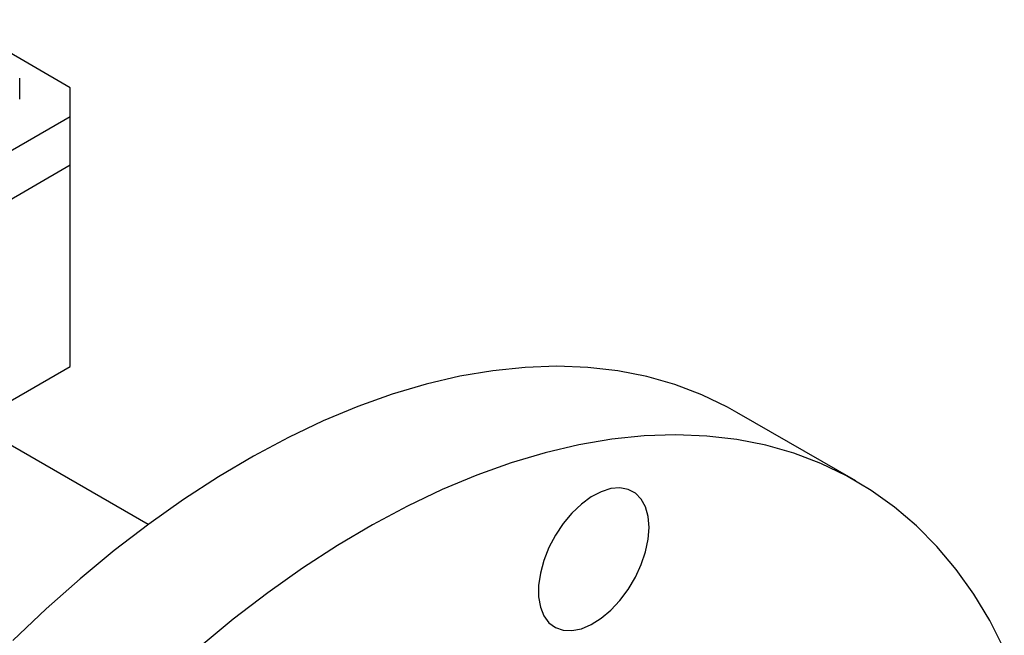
# Model space of a CAD drawing. Header units: inches. Extents: x 2.41 to 11.47, y 2.24 to 8.73.
# Tile 9 of 9: x 10.74 to 11.43, y 5.36 to 5.79. Entities that reach past the tile are written whole.
import ezdxf

# ---------------------------------------------------------------- set-up
doc = ezdxf.new("R2010")
doc.units = ezdxf.units.IN
doc.header["$MEASUREMENT"] = 0

msp = doc.modelspace()

# ---------------------------------------------------------------- linework, layer by layer
at = {"color": 7, "linetype": 'Continuous', "lineweight": 25}
for p, q in [((10.77769, 5.74718), (10.69533, 5.79472)), ((10.74237, 5.73914), (10.74237, 5.75374)), ((10.77769, 5.72709), (10.77769, 5.74718)), ((10.53758, 5.58848), (10.77769, 5.72709)), ((10.77769, 5.69293), (10.77769, 5.72709)), ((10.77769, 5.69293), (10.53758, 5.55432)), ((10.77769, 5.55229), (10.77769, 5.69293)), ((10.67985, 5.4958), (10.77769, 5.55229)), ((11.32629, 5.47233), (11.24321, 5.5203)), ((10.83208, 5.44192), (10.7093, 5.5128))]:
    msp.add_line(p, q, dxfattribs=at)
at = {"color": 7, "linetype": 'Continuous', "lineweight": 25, "flags": 128}
for points in [[(11.24321, 5.5203), (11.2367, 5.52392), (11.21868, 5.53257), (11.19985, 5.53969), (11.18027, 5.54525), (11.15997, 5.54925), (11.13902, 5.55167), (11.11746, 5.5525), (11.09535, 5.55175), (11.07275, 5.54942), (11.04971, 5.54551), (11.02629, 5.54003), (11.00255, 5.533), (10.97855, 5.52443), (10.95435, 5.51435), (10.93001, 5.50278), (10.9056, 5.48974), (10.88116, 5.47529), (10.85678, 5.45944), (10.8325, 5.44224), (10.80839, 5.42373), (10.78452, 5.40397), (10.76093, 5.38299), (10.73769, 5.36086)], [(11.42993, 5.35489), (11.4198, 5.37472), (11.40858, 5.3933), (11.39627, 5.41057), (11.38292, 5.42649), (11.36856, 5.44103), (11.35322, 5.45414), (11.33695, 5.46579), (11.31978, 5.47595), (11.30176, 5.48461), (11.28294, 5.49172), (11.26335, 5.49729), (11.24306, 5.50128), (11.2221, 5.5037), (11.20055, 5.50454), (11.17844, 5.50379), (11.15584, 5.50146), (11.1328, 5.49754), (11.10938, 5.49207), (11.08564, 5.48503), (11.06164, 5.47647), (11.03744, 5.46638), (11.0131, 5.45481), (10.98868, 5.44178), (10.96425, 5.42732), (10.93986, 5.41147), (10.91559, 5.39427), (10.89148, 5.37577), (10.8676, 5.356)], [(11.18191, 5.43992), (11.18129, 5.44753), (11.17944, 5.45418), (11.17644, 5.45966), (11.17236, 5.46378), (11.16735, 5.46642), (11.16156, 5.46749), (11.15519, 5.46696), (11.14843, 5.46484), (11.1415, 5.4612), (11.13463, 5.45616), (11.12804, 5.44988), (11.12194, 5.44256), (11.11652, 5.43444), (11.11195, 5.42578), (11.1084, 5.41686), (11.10596, 5.40795), (11.10472, 5.39936), (11.10472, 5.39136), (11.10596, 5.38419), (11.1084, 5.37811), (11.11195, 5.37329), (11.11652, 5.36989), (11.12194, 5.36803), (11.12804, 5.36776), (11.13463, 5.36909), (11.1415, 5.37198), (11.14843, 5.37634), (11.15519, 5.38202), (11.16156, 5.38885), (11.16735, 5.3966), (11.17236, 5.40503), (11.17644, 5.41385), (11.17944, 5.4228), (11.18129, 5.43159), (11.18191, 5.43992)]]:
    msp.add_lwpolyline(points, dxfattribs=at)

doc.saveas('drawing.dxf')
